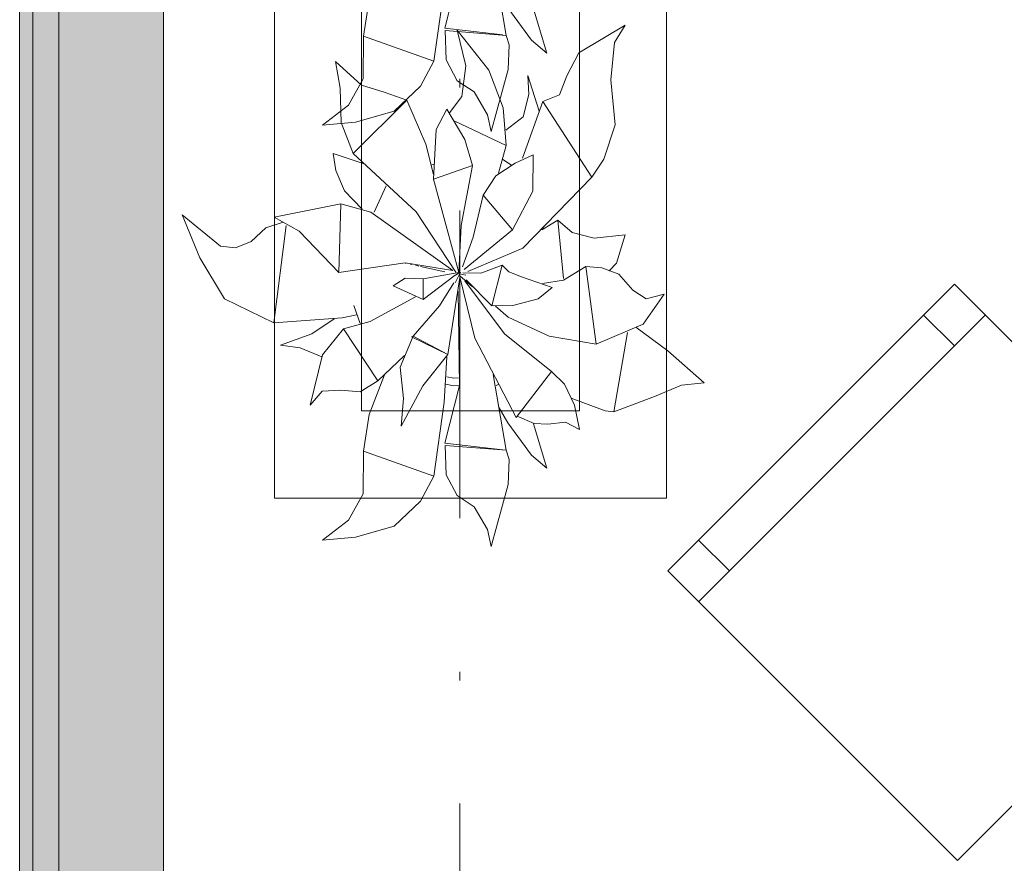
# Model space of a CAD drawing. Header units: millimetres. Extents: x 0 to 1184, y 0 to 836.
# Tile 54 of 241: x 81 to 92, y 556 to 566. Entities that reach past the tile are written whole.
import ezdxf
from ezdxf.xclip import XClip

# ---------------------------------------------------------------- set-up
doc = ezdxf.new("R2010")
doc.units = ezdxf.units.MM
doc.header["$MEASUREMENT"] = 0
doc.header["$XCLIPFRAME"] = 0
doc.linetypes.add('Штриховая', pattern=[5.644444, 2.822222, -2.822222])
doc.linetypes.add('Штрихпунктирная', pattern=[6.702778, 3.527778, -1.763889, 0, -1.411111])
for name, color, linetype in [('Интерьер - Мебель', 7, 'Continuous'), ('Конструктив - Стены наружние фасад', 7, 'Continuous'), ('Элемент Модели - Зона', 7, 'Continuous'), ('Элемент Модели - Оси', 7, 'Continuous')]:
    doc.layers.add(name, color=color, linetype=linetype)

# ---------------------------------------------------------------- blocks, each defined once
blk = doc.blocks.new('Чертеж_4_4', base_point=(-278.479, 89.564))
at = {"layer": 'Конструктив - Стены наружние фасад', "linetype": 'Continuous', "lineweight": 0, "true_color": 0x000000}
for points in [[(80.971, 630.564), (80.971, 512.189), (81.121, 512.189), (81.121, 630.564)], [(81.421, 626.564), (81.121, 626.564), (81.121, 512.189), (81.421, 512.189)], [(81.421, 626.564), (81.421, 512.189), (82.621, 512.189), (82.621, 626.564)]]:
    blk.add_hatch(color=18, dxfattribs=at).paths.add_polyline_path(points)
at = {"layer": 'Интерьер - Мебель', "color": 7, "linetype": 'Continuous', "lineweight": 15}
for p, q in [((83.895, 575.119), (83.895, 560.119)), ((88.395, 560.119), (88.395, 575.119)), ((84.895, 574.119), (84.895, 561.119)), ((87.395, 561.119), (87.395, 574.119)), ((88.762, 558.931), (92.05, 562.219)), ((91.697, 561.866), (91.343, 562.219)), ((84.895, 561.119), (87.395, 561.119)), ((83.895, 560.119), (88.395, 560.119)), ((89.116, 559.285), (88.762, 559.638))]:
    blk.add_line(p, q, dxfattribs=at)
at = {"layer": 'Интерьер - Мебель', "color": 252, "linetype": 'Continuous', "lineweight": 5}
for p, q in [((86.403, 566.299), (86.554, 565.428)), ((86.403, 566.299), (86.554, 565.428)), ((85.848, 565.512), (86.02, 566.174)), ((85.848, 565.512), (86.02, 566.174)), ((85.724, 565.132), (85.844, 565.982)), ((85.724, 565.132), (85.844, 565.982)), ((84.915, 565.419), (84.981, 565.839)), ((84.915, 565.419), (84.981, 565.839)), ((86.571, 565.743), (86.844, 565.373)), ((86.571, 565.743), (86.844, 565.373)), ((86.869, 565.731), (87.021, 565.223)), ((86.869, 565.731), (87.021, 565.223)), ((85.848, 565.512), (86.516, 565.433)), ((85.848, 565.512), (86.516, 565.433)), ((87.386, 565.228), (87.921, 565.547)), ((87.386, 565.228), (87.921, 565.547)), ((87.796, 565.345), (87.921, 565.547)), ((87.796, 565.345), (87.921, 565.547)), ((84.911, 564.931), (84.915, 565.419)), ((84.911, 564.931), (84.915, 565.419)), ((84.915, 565.419), (85.724, 565.132)), ((84.915, 565.419), (85.724, 565.132)), ((85.854, 565.484), (85.866, 565.148)), ((85.854, 565.484), (86.554, 565.428)), ((85.854, 565.484), (85.866, 565.148)), ((85.854, 565.484), (86.554, 565.428)), ((85.99, 565.489), (86.091, 565.078)), ((85.99, 565.489), (86.354, 565.03)), ((85.99, 565.489), (86.091, 565.078)), ((85.99, 565.489), (86.354, 565.03)), ((86.554, 565.428), (86.589, 565.321)), ((86.554, 565.428), (86.589, 565.321)), ((86.578, 565.037), (86.589, 565.321)), ((86.578, 565.037), (86.589, 565.321)), ((86.844, 565.373), (87.021, 565.223)), ((86.844, 565.373), (87.021, 565.223)), ((87.755, 564.918), (87.796, 565.345)), ((87.755, 564.918), (87.796, 565.345)), ((87.25, 564.963), (87.386, 565.228)), ((87.25, 564.963), (87.386, 565.228)), ((84.595, 565.13), (84.649, 564.823)), ((84.595, 565.13), (84.895, 564.857)), ((84.595, 565.13), (84.649, 564.823)), ((84.595, 565.13), (84.895, 564.857)), ((85.569, 564.846), (85.724, 565.132)), ((85.569, 564.846), (85.724, 565.132)), ((85.866, 565.148), (85.99, 564.908)), ((85.866, 565.148), (85.99, 564.908)), ((86.046, 564.725), (86.091, 565.078)), ((86.046, 564.725), (86.091, 565.078)), ((84.746, 564.627), (84.911, 564.931)), ((84.746, 564.627), (84.911, 564.931)), ((86.354, 565.03), (86.52, 564.596)), ((86.354, 565.03), (86.52, 564.596)), ((86.381, 564.325), (86.578, 565.037)), ((86.381, 564.325), (86.578, 565.037)), ((86.803, 564.967), (86.813, 564.749)), ((86.803, 564.967), (86.932, 564.559)), ((86.803, 564.967), (86.813, 564.749)), ((86.803, 564.967), (86.932, 564.559)), ((87.164, 564.744), (87.25, 564.963)), ((87.164, 564.744), (87.25, 564.963)), ((84.649, 564.823), (84.661, 564.428)), ((84.649, 564.823), (84.661, 564.428)), ((84.895, 564.857), (85.153, 564.778)), ((84.895, 564.857), (85.153, 564.778)), ((85.268, 564.558), (85.569, 564.846)), ((85.268, 564.558), (85.569, 564.846)), ((85.99, 564.908), (86.187, 564.779)), ((85.99, 564.908), (86.187, 564.779)), ((87.755, 564.918), (87.805, 564.403)), ((87.755, 564.918), (87.805, 564.403)), ((85.153, 564.778), (85.415, 564.685)), ((85.153, 564.778), (85.415, 564.685)), ((85.904, 564.54), (86.046, 564.725)), ((85.904, 564.54), (86.046, 564.725)), ((86.187, 564.779), (86.339, 564.518)), ((86.187, 564.779), (86.339, 564.518)), ((86.748, 564.492), (86.813, 564.749)), ((86.748, 564.492), (86.813, 564.749)), ((86.975, 564.669), (87.164, 564.744)), ((86.975, 564.669), (87.164, 564.744)), ((84.446, 564.398), (84.746, 564.627)), ((84.446, 564.398), (84.746, 564.627)), ((84.797, 564.074), (85.415, 564.685)), ((84.797, 564.074), (85.415, 564.685)), ((85.415, 564.685), (85.632, 564.179)), ((85.415, 564.685), (85.632, 564.179)), ((86.52, 564.596), (86.552, 564.164)), ((86.52, 564.596), (86.552, 564.164)), ((86.743, 564.019), (86.975, 564.669)), ((86.743, 564.019), (86.975, 564.669)), ((86.975, 564.669), (87.536, 563.801)), ((86.975, 564.669), (87.536, 563.801)), ((84.825, 564.431), (85.268, 564.558)), ((84.825, 564.431), (85.268, 564.558)), ((85.752, 564.35), (85.872, 564.58)), ((85.752, 564.35), (85.872, 564.58)), ((85.872, 564.58), (86.079, 564.234)), ((85.872, 564.58), (86.079, 564.234)), ((86.339, 564.518), (86.381, 564.325)), ((86.339, 564.518), (86.381, 564.325)), ((86.549, 564.342), (86.748, 564.492)), ((86.549, 564.342), (86.748, 564.492)), ((84.446, 564.398), (84.825, 564.431)), ((84.446, 564.398), (84.825, 564.431)), ((84.661, 564.428), (84.797, 564.074)), ((84.661, 564.428), (84.797, 564.074)), ((85.965, 564.444), (86.552, 564.164)), ((85.965, 564.444), (86.552, 564.164)), ((87.673, 564.007), (87.805, 564.403)), ((87.673, 564.007), (87.805, 564.403)), ((85.718, 563.778), (85.752, 564.35)), ((85.718, 563.778), (85.752, 564.35)), ((85.632, 564.179), (85.721, 563.831)), ((85.632, 564.179), (85.721, 563.831)), ((86.079, 564.234), (86.167, 563.937)), ((86.079, 564.234), (86.167, 563.937)), ((86.464, 563.847), (86.552, 564.164)), ((86.464, 563.847), (86.552, 564.164)), ((84.568, 564.074), (84.598, 563.877)), ((84.568, 564.074), (84.923, 563.955)), ((84.568, 564.074), (84.598, 563.877)), ((84.568, 564.074), (84.923, 563.955)), ((84.797, 564.074), (85.52, 563.405)), ((84.797, 564.074), (85.52, 563.405)), ((86.656, 563.961), (86.865, 564.058)), ((86.656, 563.961), (86.865, 564.058)), ((86.858, 563.642), (86.865, 564.058)), ((86.858, 563.642), (86.865, 564.058)), ((85.69, 563.94), (85.727, 563.952)), ((85.69, 563.94), (85.727, 563.952)), ((85.718, 563.778), (86.167, 563.937)), ((85.718, 563.778), (86.167, 563.937)), ((86.037, 563.246), (86.167, 563.937)), ((86.037, 563.246), (86.167, 563.937)), ((86.434, 563.816), (86.656, 563.961)), ((86.434, 563.816), (86.656, 563.961)), ((86.517, 564.005), (86.614, 563.938)), ((86.517, 564.005), (86.614, 563.938)), ((87.536, 563.801), (87.673, 564.007)), ((87.536, 563.801), (87.673, 564.007)), ((84.598, 563.877), (84.697, 563.643)), ((84.598, 563.877), (84.697, 563.643)), ((86.289, 563.593), (86.434, 563.816)), ((86.289, 563.593), (86.434, 563.816)), ((86.745, 562.986), (87.536, 563.801)), ((86.745, 562.986), (87.536, 563.801)), ((85.039, 563.401), (85.177, 563.702)), ((85.039, 563.401), (85.177, 563.702)), ((85.718, 563.778), (86.009, 562.706)), ((85.718, 563.778), (86.009, 562.706)), ((84.697, 563.643), (84.903, 563.433)), ((84.697, 563.643), (84.903, 563.433)), ((86.174, 563.113), (86.289, 563.593)), ((86.174, 563.113), (86.289, 563.593)), ((86.289, 563.593), (86.627, 563.199)), ((86.289, 563.593), (86.627, 563.199)), ((86.627, 563.199), (86.858, 563.642)), ((86.627, 563.199), (86.858, 563.642)), ((83.892, 563.341), (84.655, 563.497)), ((83.892, 563.341), (84.655, 563.497)), ((84.632, 562.707), (84.655, 563.497)), ((84.632, 562.707), (84.655, 563.497)), ((84.655, 563.497), (85.002, 563.401)), ((84.655, 563.497), (85.002, 563.401)), ((82.836, 563.371), (83.038, 562.875)), ((82.836, 563.371), (83.275, 563.01)), ((82.836, 563.371), (83.038, 562.875)), ((82.836, 563.371), (83.275, 563.01)), ((85.002, 563.401), (85.943, 562.729)), ((85.002, 563.401), (85.943, 562.729)), ((85.52, 563.405), (85.977, 562.712)), ((85.52, 563.405), (85.977, 562.712)), ((83.797, 563.222), (83.994, 563.285)), ((83.797, 563.222), (83.994, 563.285)), ((83.887, 562.129), (84.028, 563.246)), ((83.887, 562.129), (84.028, 563.246)), ((83.892, 563.341), (84.18, 563.182)), ((83.892, 563.341), (84.18, 563.182)), ((86.009, 562.706), (86.037, 563.246)), ((86.009, 562.706), (86.037, 563.246)), ((86.962, 563.198), (87.147, 563.307)), ((86.962, 563.198), (87.147, 563.307)), ((87.147, 563.307), (87.21, 562.639)), ((87.147, 563.307), (87.31, 563.167)), ((87.147, 563.307), (87.21, 562.639)), ((87.147, 563.307), (87.31, 563.167)), ((83.626, 563.064), (83.797, 563.222)), ((83.626, 563.064), (83.797, 563.222)), ((84.18, 563.182), (84.632, 562.707)), ((84.18, 563.182), (84.632, 562.707)), ((86.071, 562.743), (86.627, 563.199)), ((86.071, 562.743), (86.627, 563.199)), ((86.977, 563.229), (86.985, 563.205)), ((86.977, 563.229), (86.985, 563.205)), ((87.31, 563.167), (87.565, 563.102)), ((87.31, 563.167), (87.565, 563.102)), ((87.565, 563.102), (87.919, 563.141)), ((87.565, 563.102), (87.919, 563.141)), ((87.82, 562.815), (87.919, 563.141)), ((87.82, 562.815), (87.919, 563.141)), ((83.275, 563.01), (83.448, 562.992)), ((83.275, 563.01), (83.448, 562.992)), ((83.448, 562.992), (83.626, 563.064)), ((83.448, 562.992), (83.626, 563.064)), ((86.053, 562.771), (86.174, 563.113)), ((86.053, 562.771), (86.174, 563.113)), ((86.112, 562.719), (86.745, 562.986)), ((86.112, 562.719), (86.745, 562.986)), ((83.038, 562.875), (83.32, 562.405)), ((83.038, 562.875), (83.32, 562.405)), ((84.632, 562.707), (85.393, 562.818)), ((84.632, 562.707), (85.393, 562.818)), ((85.393, 562.818), (85.943, 562.729)), ((85.393, 562.818), (85.943, 562.729)), ((85.396, 562.816), (85.406, 562.814)), ((85.396, 562.816), (85.406, 562.814)), ((85.454, 562.803), (85.474, 562.799)), ((85.454, 562.803), (85.474, 562.799)), ((85.512, 562.791), (85.551, 562.782)), ((85.512, 562.791), (85.551, 562.782)), ((86.263, 562.699), (86.509, 562.793)), ((86.263, 562.699), (86.509, 562.793)), ((86.391, 562.327), (86.509, 562.793)), ((86.391, 562.327), (86.509, 562.793)), ((86.509, 562.793), (86.586, 562.714)), ((86.509, 562.793), (86.586, 562.714)), ((87.734, 562.726), (87.82, 562.815)), ((87.734, 562.726), (87.82, 562.815)), ((85.57, 562.778), (85.85, 562.717)), ((85.57, 562.778), (85.85, 562.717)), ((85.601, 562.634), (86.009, 562.706)), ((85.601, 562.634), (86.009, 562.706)), ((85.603, 562.399), (85.969, 562.676)), ((85.603, 562.399), (85.969, 562.676)), ((85.967, 562.59), (86.031, 562.71)), ((85.967, 562.59), (86.031, 562.71)), ((85.974, 562.679), (86.031, 562.71)), ((85.974, 562.679), (86.031, 562.71)), ((85.984, 562.702), (86.004, 562.697)), ((85.984, 562.702), (86.004, 562.697)), ((85.999, 562.699), (86.009, 562.706)), ((85.999, 562.699), (86.009, 562.706)), ((86.023, 562.692), (86.092, 562.676)), ((86.023, 562.692), (86.092, 562.676)), ((86.023, 562.668), (86.169, 562.543)), ((86.023, 562.668), (86.169, 562.543)), ((86.056, 562.705), (86.263, 562.699)), ((86.056, 562.705), (86.263, 562.699)), ((86.586, 562.714), (86.731, 562.657)), ((86.586, 562.714), (86.731, 562.657)), ((87.21, 562.619), (87.466, 562.775)), ((87.21, 562.619), (87.466, 562.775)), ((87.466, 562.775), (87.585, 561.884)), ((87.466, 562.775), (87.65, 562.76)), ((87.466, 562.775), (87.585, 561.884)), ((87.466, 562.775), (87.65, 562.76)), ((87.65, 562.76), (87.846, 562.69)), ((87.65, 562.76), (87.846, 562.69)), ((87.846, 562.69), (88.007, 562.506)), ((87.846, 562.69), (88.007, 562.506)), ((85.256, 562.553), (85.394, 562.642)), ((85.256, 562.553), (85.394, 562.642)), ((85.394, 562.642), (85.601, 562.634)), ((85.394, 562.642), (85.601, 562.634)), ((85.601, 562.634), (85.603, 562.399)), ((85.601, 562.634), (85.603, 562.399)), ((85.788, 562.326), (85.954, 562.588)), ((85.788, 562.326), (85.954, 562.588)), ((85.884, 561.766), (86.022, 562.65)), ((85.884, 561.766), (86.022, 562.65)), ((86.021, 562.658), (86.194, 561.954)), ((86.021, 562.658), (86.194, 561.954)), ((86.079, 562.613), (86.533, 562.004)), ((86.079, 562.613), (86.533, 562.004)), ((86.093, 562.622), (86.391, 562.327)), ((86.093, 562.622), (86.391, 562.327)), ((86.731, 562.657), (87.083, 562.534)), ((86.731, 562.657), (87.083, 562.534)), ((86.972, 562.582), (87.21, 562.619)), ((86.972, 562.582), (87.21, 562.619)), ((85.256, 562.553), (85.603, 562.399)), ((85.256, 562.553), (85.603, 562.399)), ((86.002, 562.495), (86.02, 561.413)), ((86.002, 562.495), (86.02, 561.413)), ((86.922, 562.406), (87.083, 562.534)), ((86.922, 562.406), (87.083, 562.534)), ((88.007, 562.506), (88.161, 562.407)), ((88.007, 562.506), (88.161, 562.407)), ((88.127, 562.116), (88.367, 562.459)), ((88.127, 562.116), (88.367, 562.459)), ((88.161, 562.407), (88.367, 562.459)), ((88.161, 562.407), (88.367, 562.459)), ((83.32, 562.405), (83.887, 562.129)), ((83.32, 562.405), (83.887, 562.129)), ((84.994, 562.145), (85.512, 562.427)), ((84.994, 562.145), (85.512, 562.427)), ((86.391, 562.327), (86.632, 562.331)), ((86.391, 562.327), (86.632, 562.331)), ((86.632, 562.331), (86.922, 562.406)), ((86.632, 562.331), (86.922, 562.406)), ((84.671, 562.189), (84.836, 562.223)), ((84.671, 562.189), (84.836, 562.223)), ((84.807, 562.328), (84.878, 562.122)), ((84.807, 562.328), (84.878, 562.122)), ((85.488, 561.979), (85.788, 562.326)), ((85.488, 561.979), (85.788, 562.326)), ((86.43, 562.32), (86.577, 562.195)), ((86.43, 562.32), (86.577, 562.195)), ((83.887, 562.129), (84.671, 562.189)), ((83.887, 562.129), (84.671, 562.189)), ((84.324, 562.004), (84.579, 562.176)), ((84.324, 562.004), (84.579, 562.176)), ((84.686, 562.061), (84.994, 562.145)), ((84.686, 562.061), (84.994, 562.145)), ((86.577, 562.195), (87.046, 561.976)), ((86.577, 562.195), (87.046, 561.976)), ((87.585, 561.884), (88.127, 562.116)), ((87.585, 561.884), (88.127, 562.116)), ((83.966, 561.874), (84.324, 562.004)), ((83.966, 561.874), (84.324, 562.004)), ((84.448, 561.763), (84.686, 562.061)), ((84.448, 561.763), (84.686, 562.061)), ((84.686, 562.061), (85.08, 561.464)), ((84.686, 562.061), (85.08, 561.464)), ((86.533, 562.004), (87.073, 561.572)), ((86.533, 562.004), (87.073, 561.572)), ((87.788, 561.108), (87.945, 562.02)), ((87.788, 561.108), (87.945, 562.02)), ((88.043, 562.081), (88.41, 561.809)), ((88.043, 562.081), (88.41, 561.809)), ((85.336, 561.62), (85.488, 561.979)), ((85.336, 561.62), (85.488, 561.979)), ((85.466, 561.971), (85.488, 561.979)), ((85.466, 561.971), (85.488, 561.979)), ((85.466, 561.971), (85.884, 561.766)), ((85.466, 561.971), (85.884, 561.766)), ((85.488, 561.979), (85.884, 561.766)), ((85.488, 561.979), (85.884, 561.766)), ((86.194, 561.954), (86.667, 561.043)), ((86.194, 561.954), (86.667, 561.043)), ((87.046, 561.976), (87.585, 561.884)), ((87.046, 561.976), (87.585, 561.884)), ((83.966, 561.874), (84.19, 561.843)), ((83.966, 561.874), (84.19, 561.843)), ((84.19, 561.843), (84.437, 561.742)), ((84.19, 561.843), (84.437, 561.742)), ((85.599, 561.409), (85.884, 561.766)), ((85.599, 561.409), (85.884, 561.766)), ((88.41, 561.809), (88.827, 561.441)), ((88.41, 561.809), (88.827, 561.441)), ((84.306, 561.187), (84.448, 561.763)), ((84.306, 561.187), (84.448, 561.763)), ((85.08, 561.464), (85.387, 561.757)), ((85.08, 561.464), (85.387, 561.757)), ((85.844, 561.222), (85.872, 561.742)), ((85.844, 561.222), (85.872, 561.742)), ((85.336, 561.62), (85.376, 561.264)), ((85.336, 561.62), (85.376, 561.264)), ((86.403, 561.539), (86.554, 560.668)), ((86.403, 561.539), (86.554, 560.668)), ((86.667, 561.043), (87.073, 561.572)), ((86.667, 561.043), (87.073, 561.572)), ((87.073, 561.572), (87.224, 561.428)), ((87.073, 561.572), (87.224, 561.428)), ((84.877, 561.34), (85.08, 561.464)), ((84.877, 561.34), (85.08, 561.464)), ((84.981, 561.078), (85.157, 561.534)), ((84.981, 561.078), (85.157, 561.534)), ((85.86, 561.427), (85.948, 561.409)), ((85.86, 561.427), (85.948, 561.409)), ((85.871, 561.512), (85.952, 561.496)), ((85.871, 561.512), (85.952, 561.496)), ((85.952, 561.496), (86.008, 561.499)), ((85.952, 561.496), (86.008, 561.499)), ((87.224, 561.428), (87.337, 561.184)), ((87.224, 561.428), (87.337, 561.184)), ((88.567, 561.416), (88.827, 561.441)), ((88.567, 561.416), (88.827, 561.441)), ((84.306, 561.187), (84.441, 561.348)), ((84.306, 561.187), (84.441, 561.348)), ((84.441, 561.348), (84.656, 561.358)), ((84.441, 561.348), (84.656, 561.358)), ((84.656, 561.358), (84.877, 561.34)), ((84.656, 561.358), (84.877, 561.34)), ((85.348, 560.945), (85.599, 561.409)), ((85.348, 560.945), (85.599, 561.409)), ((85.848, 560.751), (86.02, 561.413)), ((85.848, 560.751), (86.02, 561.413)), ((85.948, 561.409), (86.015, 561.413)), ((85.948, 561.409), (86.015, 561.413)), ((86.44, 561.411), (86.46, 561.424)), ((86.44, 561.411), (86.46, 561.424)), ((88.256, 561.287), (88.567, 561.416)), ((88.256, 561.287), (88.567, 561.416)), ((85.348, 560.945), (85.376, 561.264)), ((85.348, 560.945), (85.376, 561.264)), ((85.724, 560.372), (85.844, 561.222)), ((85.724, 560.372), (85.844, 561.222)), ((87.3, 561.267), (87.689, 561.12)), ((87.3, 561.267), (87.689, 561.12)), ((87.788, 561.108), (88.256, 561.287)), ((87.788, 561.108), (88.256, 561.287)), ((86.473, 561.156), (86.571, 560.983)), ((86.473, 561.156), (86.571, 560.983)), ((87.337, 561.184), (87.396, 560.908)), ((87.337, 561.184), (87.396, 560.908)), ((87.689, 561.12), (87.788, 561.108)), ((87.689, 561.12), (87.788, 561.108)), ((84.915, 560.659), (84.981, 561.078)), ((84.915, 560.659), (84.981, 561.078)), ((86.571, 560.983), (86.844, 560.613)), ((86.571, 560.983), (86.844, 560.613)), ((86.68, 561.061), (86.874, 560.977)), ((86.68, 561.061), (86.874, 560.977)), ((86.874, 560.977), (87.033, 560.969)), ((86.874, 560.977), (87.033, 560.969)), ((87.033, 560.969), (87.234, 560.989)), ((87.033, 560.969), (87.234, 560.989)), ((87.234, 560.989), (87.396, 560.908)), ((87.234, 560.989), (87.396, 560.908)), ((86.869, 560.971), (87.021, 560.463)), ((86.869, 560.971), (87.021, 560.463)), ((85.848, 560.751), (86.516, 560.672)), ((85.848, 560.751), (86.516, 560.672)), ((84.911, 560.17), (84.915, 560.659)), ((84.911, 560.17), (84.915, 560.659)), ((84.915, 560.659), (85.724, 560.372)), ((84.915, 560.659), (85.724, 560.372)), ((85.854, 560.724), (85.866, 560.388)), ((85.854, 560.724), (86.554, 560.668)), ((85.854, 560.724), (85.866, 560.388)), ((85.854, 560.724), (86.554, 560.668)), ((86.554, 560.668), (86.589, 560.561)), ((86.554, 560.668), (86.589, 560.561)), ((86.578, 560.277), (86.589, 560.561)), ((86.578, 560.277), (86.589, 560.561)), ((86.844, 560.613), (87.021, 560.463)), ((86.844, 560.613), (87.021, 560.463)), ((85.569, 560.086), (85.724, 560.372)), ((85.569, 560.086), (85.724, 560.372)), ((85.866, 560.388), (85.99, 560.148)), ((85.866, 560.388), (85.99, 560.148)), ((86.381, 559.565), (86.578, 560.277)), ((86.381, 559.565), (86.578, 560.277)), ((84.746, 559.867), (84.911, 560.17)), ((84.746, 559.867), (84.911, 560.17)), ((85.268, 559.798), (85.569, 560.086)), ((85.268, 559.798), (85.569, 560.086)), ((85.99, 560.148), (86.187, 560.019)), ((85.99, 560.148), (86.187, 560.019)), ((86.187, 560.019), (86.339, 559.758)), ((86.187, 560.019), (86.339, 559.758)), ((84.446, 559.638), (84.746, 559.867)), ((84.446, 559.638), (84.746, 559.867)), ((84.825, 559.671), (85.268, 559.798)), ((84.825, 559.671), (85.268, 559.798)), ((86.339, 559.758), (86.381, 559.565)), ((86.339, 559.758), (86.381, 559.565)), ((84.446, 559.638), (84.825, 559.671)), ((84.446, 559.638), (84.825, 559.671))]:
    blk.add_line(p, q, dxfattribs=at)
at = {"layer": 'Интерьер - Мебель', "color": 7, "linetype": 'Continuous', "lineweight": 15, "flags": 128}
blk.add_lwpolyline([(91.732, 555.961), (95.02, 559.249), (91.697, 562.573), (88.409, 559.285)], close=True, dxfattribs=at)
at = {"layer": 'Конструктив - Стены наружние фасад', "color": 251, "linetype": 'Continuous', "lineweight": 20, "true_color": 0x575757}
for p, q in [((81.121, 512.189), (81.121, 626.564)), ((81.421, 512.189), (81.421, 626.564))]:
    blk.add_line(p, q, dxfattribs=at)
at = {"layer": 'Конструктив - Стены наружние фасад', "color": 251, "linetype": 'Continuous', "lineweight": 20, "true_color": 0x575757, "flags": 128}
for points in [[(80.971, 630.564), (80.971, 512.189)], [(82.621, 513.414), (82.621, 626.564)]]:
    blk.add_lwpolyline(points, dxfattribs=at)
at = {"layer": 'Элемент Модели - Зона', "color": 7, "linetype": 'Штриховая', "lineweight": 15, "flags": 128}
blk.add_lwpolyline([(82.621, 541.138), (82.621, 539.138), (83.021, 539.138), (83.021, 542.564), (89.021, 542.564), (89.021, 539.564), (168.521, 539.564), (168.521, 542.564), (174.521, 542.564), (174.521, 539.564), (258.521, 539.564), (258.521, 542.564), (264.521, 542.564), (264.521, 539.138), (331.772, 539.138), (331.772, 631.689), (331.877, 631.689), (331.877, 686.864), (327.321, 686.864), (327.321, 720.364), (324.521, 720.364), (324.521, 722.764), (348.321, 722.764), (348.321, 734.564), (280.721, 734.564), (280.721, 722.764), (309.521, 722.764), (309.521, 720.364), (301.521, 720.364), (301.521, 615.564), (207.521, 615.564), (207.521, 626.564), (82.621, 626.564), (82.621, 626.064)], close=True, dxfattribs=at)
at = {"layer": 'Элемент Модели - Оси', "color": 7, "linetype": 'Штрихпунктирная', "lineweight": 15}
blk.add_line((86.021, 828.727), (86.021, 151.766), dxfattribs=at)

msp = doc.modelspace()

# ---------------------------------------------------------------- block references
at = {"color": 161, "linetype": 'Continuous', "lineweight": 40, "true_color": 0x83aefe}
ref = msp.add_blockref('Чертеж_4_4', (-278.479, 89.564), dxfattribs=at)
XClip(ref).set_block_clipping_path([(57.3201676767, 151.7660533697), (1181.0522393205, 828.727105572)])

doc.saveas('drawing.dxf')
